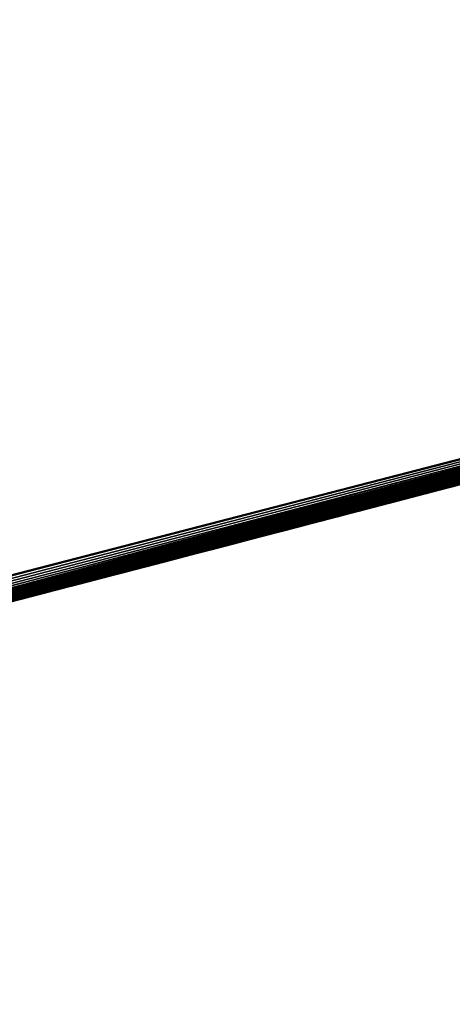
# Model space of a CAD drawing. Header units: millimetres. Extents: x -20 to 1804, y -298 to 307.
# Tile 85 of 189: x 876.1982 to 876.2338, y 9.394 to 9.4749. Entities that reach past the tile are written whole.
import ezdxf

# ---------------------------------------------------------------- set-up
doc = ezdxf.new("R2010")
doc.units = ezdxf.units.MM
doc.header["$LTSCALE"] = 33.374815
for name, color, linetype in [('100', 7, 'CONTINUOUS'), ('101', 7, 'CONTINUOUS'), ('102', 7, 'CONTINUOUS'), ('103', 7, 'CONTINUOUS'), ('74', 7, 'CONTINUOUS'), ('75', 7, 'CONTINUOUS'), ('77', 7, 'CONTINUOUS'), ('88', 7, 'CONTINUOUS'), ('89', 7, 'CONTINUOUS'), ('95', 7, 'CONTINUOUS')]:
    doc.layers.add(name, color=color, linetype=linetype)

msp = doc.modelspace()

# ---------------------------------------------------------------- linework, layer by layer
at = {"layer": '100', "color": 70, "linetype": 'Continuous', "true_color": 0x7ee600}
for points in [[(873.471578, 13.959426, 32.5), (882.360221, -29.480178, 32.5), (874.948917, 14.219173, 32.5), (873.471578, 13.959426, 32.5)], [(882.360221, -29.480178, 32.5), (884.821772, -39.727169, 32.5), (874.948917, 14.219173, 32.5), (882.360221, -29.480178, 32.5)], [(874.948917, 14.219173, 32.5), (884.821772, -39.727169, 32.5), (877.024115, 3.01142, 32.5), (874.948917, 14.219173, 32.5)], [(873.471578, 13.959426, 32.5), (875.550104, 2.731779, 32.5), (877.724387, -8.250704, 32.5), (873.471578, 13.959426, 32.5)], [(873.471578, 13.959426, 32.5), (877.724387, -8.250704, 32.5), (879.994426, -18.988024, 32.5), (873.471578, 13.959426, 32.5)], [(873.471578, 13.959426, 32.5), (879.994426, -18.988024, 32.5), (882.360221, -29.480178, 32.5), (873.471578, 13.959426, 32.5)]]:
    msp.add_3dface(points, dxfattribs=at)
at = {"layer": '101', "color": 70, "linetype": 'Continuous', "true_color": 0x7ee600}
for points in [[(879.994426, -18.988024, 39), (877.724387, -8.250704, 39), (872.714974, 23.979788, 39), (879.994426, -18.988024, 39)], [(874.446622, 14.130859, 39), (879.994426, -18.988024, 39), (872.714974, 23.979788, 39), (874.446622, 14.130859, 39)], [(877.724387, -8.250704, 39), (875.550104, 2.731779, 39), (872.714974, 23.979788, 39), (877.724387, -8.250704, 39)], [(879.994426, -18.988024, 39), (874.446622, 14.130859, 39), (876.522952, 2.916342, 39), (879.994426, -18.988024, 39)]]:
    msp.add_3dface(points, dxfattribs=at)
at = {"layer": '102', "color": 70, "linetype": 'Continuous', "true_color": 0x7ee600}
for points in [[(876.522952, 2.916342, 4), (874.446622, 14.130859, 4), (876.500567, 2.887969, 24), (876.522952, 2.916342, 4)], [(876.500567, 2.887969, 24), (874.446622, 14.130859, 4), (874.446622, 14.130859, 24), (876.500567, 2.887969, 24)]]:
    msp.add_3dface(points, dxfattribs=at)
at = {"layer": '103', "color": 70, "linetype": 'Continuous', "true_color": 0x7ee600}
for points in [[(874.948917, 14.219173, 32.5), (877.024115, 3.01142, 32.5), (874.948917, 14.219173, 30.5), (874.948917, 14.219173, 32.5)], [(874.948917, 14.219173, 30.5), (877.024115, 3.01142, 32.5), (877.001636, 2.983016, 30.5), (874.948917, 14.219173, 30.5)]]:
    msp.add_3dface(points, dxfattribs=at)
at = {"layer": '74', "color": 7, "linetype": 'Continuous', "true_color": 0xccffff}
msp.add_3dface([(876.610966, 9.539338, 65), (869.21615, 48.688913, 65), (876.122555, 9.408008, 65), (876.610966, 9.539338, 65)], dxfattribs=at)
at = {"layer": '75', "color": 7, "linetype": 'Continuous', "true_color": 0xccffff}
for points in [[(875.819247, 10.672299), (876.745595, 10.935527), (876.110872, 9.405001), (875.819247, 10.672299)], [(876.110872, 9.405001), (876.745595, 10.935527), (876.595595, 9.534982), (876.110872, 9.405001)]]:
    msp.add_3dface(points, dxfattribs=at)
at = {"layer": '77', "color": 7, "linetype": 'Continuous', "true_color": 0xccffff}
for points in [[(876.610966, 9.539338, 65), (876.122555, 9.408008, 65), (876.591467, 9.533714, 25.577124), (876.610966, 9.539338, 65)], [(876.110872, 9.405001), (876.595595, 9.534982), (876.196494, 9.426822, 5.736716), (876.110872, 9.405001)], [(876.196494, 9.426822, 5.736716), (876.595595, 9.534982), (876.282053, 9.449242, 5.864), (876.196494, 9.426822, 5.736716)], [(876.591467, 9.533714, 25.577124), (876.122555, 9.408008, 65), (876.588593, 9.532905, 25.681074), (876.591467, 9.533714, 25.577124)], [(876.588593, 9.532905, 25.681074), (876.122555, 9.408008, 65), (876.580311, 9.530576, 25.78467), (876.588593, 9.532905, 25.681074)], [(876.072715, 9.395101, 12.290271), (876.582017, 9.531055, 12.3008), (876.442603, 9.492408, 12.668), (876.072715, 9.395101, 12.290271)], [(876.112733, 9.405264, 11.759962), (876.555579, 9.523643, 9.840021), (876.582017, 9.531055, 12.1712), (876.112733, 9.405264, 11.759962)], [(876.580311, 9.530576, 25.78467), (876.122555, 9.408008, 65), (876.566182, 9.526611, 25.887779), (876.580311, 9.530576, 25.78467)], [(876.566182, 9.526611, 25.887779), (876.122555, 9.408008, 65), (876.54588, 9.520933, 25.990313), (876.566182, 9.526611, 25.887779)], [(876.549052, 9.521819, 9.854676), (876.555579, 9.523643, 9.840021), (876.112733, 9.405264, 11.759962), (876.549052, 9.521819, 9.854676)], [(876.539456, 9.519142, 9.868235), (876.549052, 9.521819, 9.854676), (876.112733, 9.405264, 11.759962), (876.539456, 9.519142, 9.868235)], [(876.54588, 9.520933, 25.990313), (876.122555, 9.408008, 65), (876.518697, 9.513368, 26.091259), (876.54588, 9.520933, 25.990313)], [(876.528233, 9.516017, 9.880052), (876.539456, 9.519142, 9.868235), (876.112733, 9.405264, 11.759962), (876.528233, 9.516017, 9.880052)], [(876.515656, 9.512524, 9.889894), (876.528233, 9.516017, 9.880052), (876.112733, 9.405264, 11.759962), (876.515656, 9.512524, 9.889894)], [(876.518697, 9.513368, 26.091259), (876.122555, 9.408008, 65), (876.484176, 9.503819, 26.190083), (876.518697, 9.513368, 26.091259)], [(876.501503, 9.508604, 9.89795), (876.515656, 9.512524, 9.889894), (876.112733, 9.405264, 11.759962), (876.501503, 9.508604, 9.89795)], [(876.486967, 9.504588, 9.904051), (876.501503, 9.508604, 9.89795), (876.112733, 9.405264, 11.759962), (876.486967, 9.504588, 9.904051)], [(876.47251, 9.500607, 9.90813), (876.486967, 9.504588, 9.904051), (876.112733, 9.405264, 11.759962), (876.47251, 9.500607, 9.90813)], [(876.484176, 9.503819, 26.190083), (876.122555, 9.408008, 65), (876.441734, 9.492171, 26.286319), (876.484176, 9.503819, 26.190083)], [(876.457722, 9.496547, 9.910246), (876.47251, 9.500607, 9.90813), (876.112733, 9.405264, 11.759962), (876.457722, 9.496547, 9.910246)], [(875.893144, 9.350575, 22.203904), (876.463527, 9.498139, 22.2224), (875.907499, 9.354069, 22.63557), (875.893144, 9.350575, 22.203904)], [(875.907499, 9.354069, 22.63557), (876.463527, 9.498139, 22.2224), (875.936237, 9.361099, 22.633984), (875.907499, 9.354069, 22.63557)], [(875.936237, 9.361099, 22.633984), (876.463527, 9.498139, 22.2224), (875.964198, 9.367982, 22.632373), (875.936237, 9.361099, 22.633984)], [(875.964198, 9.367982, 22.632373), (876.463527, 9.498139, 22.2224), (875.991343, 9.374705, 22.630737), (875.964198, 9.367982, 22.632373)], [(875.991343, 9.374705, 22.630737), (876.463527, 9.498139, 22.2224), (876.017784, 9.381293, 22.629078), (875.991343, 9.374705, 22.630737)], [(876.017784, 9.381293, 22.629078), (876.463527, 9.498139, 22.2224), (876.043578, 9.387756, 22.627395), (876.017784, 9.381293, 22.629078)], [(876.043578, 9.387756, 22.627395), (876.463527, 9.498139, 22.2224), (876.068697, 9.394085, 22.62569), (876.043578, 9.387756, 22.627395)], [(876.068697, 9.394085, 22.62569), (876.463527, 9.498139, 22.2224), (876.093164, 9.400283, 22.623974), (876.068697, 9.394085, 22.62569)], [(876.093164, 9.400283, 22.623974), (876.463527, 9.498139, 22.2224), (876.116984, 9.406349, 22.622241), (876.093164, 9.400283, 22.623974)], [(876.116984, 9.406349, 22.622241), (876.463527, 9.498139, 22.2224), (876.14011, 9.412268, 22.620506), (876.116984, 9.406349, 22.622241)], [(876.14011, 9.412268, 22.620506), (876.463527, 9.498139, 22.2224), (876.162527, 9.418033, 22.618772), (876.14011, 9.412268, 22.620506)], [(876.162527, 9.418033, 22.618772), (876.463527, 9.498139, 22.2224), (876.184238, 9.423644, 22.617042), (876.162527, 9.418033, 22.618772)], [(876.184238, 9.423644, 22.617042), (876.463527, 9.498139, 22.2224), (876.205216, 9.429089, 22.61533), (876.184238, 9.423644, 22.617042)], [(876.205216, 9.429089, 22.61533), (876.463527, 9.498139, 22.2224), (876.225459, 9.434367, 22.613631), (876.205216, 9.429089, 22.61533)], [(876.225459, 9.434367, 22.613631), (876.463527, 9.498139, 22.2224), (876.245018, 9.439488, 22.611954), (876.225459, 9.434367, 22.613631)], [(876.442603, 9.492408, 9.9104), (876.457722, 9.496547, 9.910246), (876.112733, 9.405264, 11.759962), (876.442603, 9.492408, 9.9104)], [(875.873258, 9.345752, 9.865339), (876.442603, 9.492408, 9.9104), (876.112733, 9.405264, 11.759962), (875.873258, 9.345752, 9.865339)], [(876.043481, 9.387732, 13.190127), (876.442603, 9.492408, 13.208), (876.065066, 9.393168, 13.958043), (876.043481, 9.387732, 13.190127)], [(876.052411, 9.389978, 9.086311), (876.442603, 9.492408, 9.104), (876.066855, 9.39362, 9.499929), (876.052411, 9.389978, 9.086311)], [(876.060219, 9.391945, 12.685245), (876.072715, 9.395101, 12.290271), (876.442603, 9.492408, 12.668), (876.060219, 9.391945, 12.685245)], [(876.065066, 9.393168, 13.958043), (876.442603, 9.492408, 13.208), (876.143911, 9.413244, 14.047131), (876.065066, 9.393168, 13.958043)], [(876.066855, 9.39362, 9.499929), (876.442603, 9.492408, 9.104), (876.088707, 9.399152, 9.497104), (876.066855, 9.39362, 9.499929)], [(876.071344, 9.394754, 8.588154), (876.384545, 9.476633, 8.076701), (876.442603, 9.492408, 8.5712), (876.071344, 9.394754, 8.588154)], [(876.088707, 9.399152, 9.497104), (876.442603, 9.492408, 9.104), (876.110001, 9.404568, 9.494366), (876.088707, 9.399152, 9.497104)], [(876.110001, 9.404568, 9.494366), (876.442603, 9.492408, 9.104), (876.130721, 9.409861, 9.49168), (876.110001, 9.404568, 9.494366)], [(876.441734, 9.492171, 26.286319), (876.122555, 9.408008, 65), (876.390689, 9.478294, 26.377445), (876.441734, 9.492171, 26.286319)], [(876.130721, 9.409861, 9.49168), (876.442603, 9.492408, 9.104), (876.150887, 9.415036, 9.489082), (876.130721, 9.409861, 9.49168)], [(876.143911, 9.413244, 14.047131), (876.442603, 9.492408, 13.208), (876.215878, 9.431866, 14.145384), (876.143911, 9.413244, 14.047131)], [(876.150887, 9.415036, 9.489082), (876.442603, 9.492408, 9.104), (876.170538, 9.4201, 9.486649), (876.150887, 9.415036, 9.489082)], [(876.170538, 9.4201, 9.486649), (876.442603, 9.492408, 9.104), (876.189658, 9.425048, 9.484362), (876.170538, 9.4201, 9.486649)], [(876.189658, 9.425048, 9.484362), (876.442603, 9.492408, 9.104), (876.208267, 9.429883, 9.482233), (876.189658, 9.425048, 9.484362)], [(876.208267, 9.429883, 9.482233), (876.442603, 9.492408, 9.104), (876.226399, 9.434613, 9.480294), (876.208267, 9.429883, 9.482233)], [(876.215878, 9.431866, 14.145384), (876.442603, 9.492408, 13.208), (876.283049, 9.449506, 14.25402), (876.215878, 9.431866, 14.145384)], [(876.226399, 9.434613, 9.480294), (876.442603, 9.492408, 9.104), (876.244034, 9.43923, 9.478541), (876.226399, 9.434613, 9.480294)], [(876.224911, 9.434224, 17.638625), (876.393765, 9.479126, 17.8808), (876.243987, 9.439218, 18.18373), (876.224911, 9.434224, 17.638625)], [(876.390689, 9.478294, 26.377445), (876.122555, 9.408008, 65), (876.330941, 9.462235, 26.4632), (876.390689, 9.478294, 26.377445)], [(876.37481, 9.474007, 8.09056), (876.384545, 9.476633, 8.076701), (876.071344, 9.394754, 8.588154), (876.37481, 9.474007, 8.09056)], [(876.363636, 9.470998, 8.103332), (876.37481, 9.474007, 8.09056), (876.071344, 9.394754, 8.588154), (876.363636, 9.470998, 8.103332)], [(876.351098, 9.467631, 8.114401), (876.363636, 9.470998, 8.103332), (876.071344, 9.394754, 8.588154), (876.351098, 9.467631, 8.114401)], [(876.336869, 9.46382, 8.123581), (876.351098, 9.467631, 8.114401), (876.071344, 9.394754, 8.588154), (876.336869, 9.46382, 8.123581)], [(876.321612, 9.459746, 8.131251), (876.336869, 9.46382, 8.123581), (876.071344, 9.394754, 8.588154), (876.321612, 9.459746, 8.131251)], [(876.330941, 9.462235, 26.4632), (876.122555, 9.408008, 65), (876.260194, 9.443476, 26.543157), (876.330941, 9.462235, 26.4632)], [(876.306229, 9.455651, 8.137707), (876.321612, 9.459746, 8.131251), (876.071344, 9.394754, 8.588154), (876.306229, 9.455651, 8.137707)], [(876.290481, 9.451473, 8.142777), (876.306229, 9.455651, 8.137707), (876.071344, 9.394754, 8.588154), (876.290481, 9.451473, 8.142777)], [(876.140232, 9.412299, 16.892132), (876.271299, 9.446402, 15.923413), (876.296312, 9.453018, 17.083867), (876.140232, 9.412299, 16.892132)], [(876.297391, 9.453305, 20.919823), (876.21607, 9.431917, 20.849182), (876.252867, 9.441549, 18.589806), (876.297391, 9.453305, 20.919823)], [(876.274515, 9.447251, 8.146885), (876.290481, 9.451473, 8.142777), (876.071344, 9.394754, 8.588154), (876.274515, 9.447251, 8.146885)], [(876.258503, 9.443031, 8.150275), (876.274515, 9.447251, 8.146885), (876.071344, 9.394754, 8.588154), (876.258503, 9.443031, 8.150275)], [(876.183756, 9.423519, 16.07547), (876.271299, 9.446402, 15.923413), (876.140232, 9.412299, 16.892132), (876.183756, 9.423519, 16.07547)], [(876.269075, 9.445816, 7.68581), (876.221294, 9.433279, 7.788194), (876.237693, 9.437568, 6.502082), (876.269075, 9.445816, 7.68581)], [(876.270856, 9.446285, 25.232306), (876.256933, 9.442618, 26.05074), (876.230925, 9.435796, 25.149391), (876.270856, 9.446285, 25.232306)], [(876.260194, 9.443476, 26.543157), (876.122555, 9.408008, 65), (876.183566, 9.42347, 26.616679), (876.260194, 9.443476, 26.543157)], [(876.242361, 9.438791, 8.152822), (876.258503, 9.443031, 8.150275), (876.071344, 9.394754, 8.588154), (876.242361, 9.438791, 8.152822)], [(876.256933, 9.442618, 26.05074), (876.211367, 9.430691, 26.132964), (876.230925, 9.435796, 25.149391), (876.256933, 9.442618, 26.05074)], [(876.252867, 9.441549, 18.589806), (876.21607, 9.431917, 20.849182), (876.171559, 9.420364, 18.583274), (876.252867, 9.441549, 18.589806)], [(876.169601, 9.419859, 18.189766), (876.224911, 9.434224, 17.638625), (876.243987, 9.439218, 18.18373), (876.169601, 9.419859, 18.189766)], [(876.22621, 9.434563, 8.155084), (876.242361, 9.438791, 8.152822), (876.071344, 9.394754, 8.588154), (876.22621, 9.434563, 8.155084)], [(876.222918, 9.433703, 21.697489), (876.237355, 9.437479, 21.30746), (876.241243, 9.438498, 21.696074), (876.222918, 9.433703, 21.697489)], [(876.237693, 9.437568, 6.502082), (876.221294, 9.433279, 7.788194), (876.19642, 9.426803, 6.401528), (876.237693, 9.437568, 6.502082)], [(876.216486, 9.432025, 21.306729), (876.237355, 9.437479, 21.30746), (876.222918, 9.433703, 21.697489), (876.216486, 9.432025, 21.306729)], [(876.232874, 9.436306, 24.315548), (876.234604, 9.436759, 24.315682), (876.233893, 9.436573, 24.716685), (876.232874, 9.436306, 24.315548)], [(876.235449, 9.43698, 23.121814), (876.23371, 9.436525, 23.744941), (876.233616, 9.4365, 23.121156), (876.235449, 9.43698, 23.121814)], [(876.233961, 9.43659, 23.742054), (876.23371, 9.436525, 23.744941), (876.235449, 9.43698, 23.121814), (876.233961, 9.43659, 23.742054)], [(876.21681, 9.432109, 24.720435), (876.232874, 9.436306, 24.315548), (876.233893, 9.436573, 24.716685), (876.21681, 9.432109, 24.720435)], [(876.231159, 9.435857, 24.315404), (876.232874, 9.436306, 24.315548), (876.21681, 9.432109, 24.720435), (876.231159, 9.435857, 24.315404)], [(876.229458, 9.435412, 24.315246), (876.231159, 9.435857, 24.315404), (876.21681, 9.432109, 24.720435), (876.229458, 9.435412, 24.315246)], [(876.231768, 9.436017, 23.120532), (876.229924, 9.435534, 23.788407), (876.229908, 9.43553, 23.119945), (876.231768, 9.436017, 23.120532)], [(876.230177, 9.435601, 23.785502), (876.229924, 9.435534, 23.788407), (876.231768, 9.436017, 23.120532), (876.230177, 9.435601, 23.785502)], [(876.23043, 9.435667, 23.782598), (876.230177, 9.435601, 23.785502), (876.231768, 9.436017, 23.120532), (876.23043, 9.435667, 23.782598)], [(876.230684, 9.435733, 23.779693), (876.23043, 9.435667, 23.782598), (876.231768, 9.436017, 23.120532), (876.230684, 9.435733, 23.779693)], [(876.230937, 9.435799, 23.776789), (876.230684, 9.435733, 23.779693), (876.231768, 9.436017, 23.120532), (876.230937, 9.435799, 23.776789)], [(876.23119, 9.435865, 23.773886), (876.230937, 9.435799, 23.776789), (876.231768, 9.436017, 23.120532), (876.23119, 9.435865, 23.773886)], [(876.231443, 9.435932, 23.770984), (876.23119, 9.435865, 23.773886), (876.231768, 9.436017, 23.120532), (876.231443, 9.435932, 23.770984)], [(876.231696, 9.435998, 23.768083), (876.231443, 9.435932, 23.770984), (876.231768, 9.436017, 23.120532), (876.231696, 9.435998, 23.768083)], [(876.231948, 9.436064, 23.765183), (876.231696, 9.435998, 23.768083), (876.231768, 9.436017, 23.120532), (876.231948, 9.436064, 23.765183)], [(876.233616, 9.4365, 23.121156), (876.231948, 9.436064, 23.765183), (876.231768, 9.436017, 23.120532), (876.233616, 9.4365, 23.121156)], [(876.232201, 9.43613, 23.762285), (876.231948, 9.436064, 23.765183), (876.233616, 9.4365, 23.121156), (876.232201, 9.43613, 23.762285)], [(876.232453, 9.436196, 23.759389), (876.232201, 9.43613, 23.762285), (876.233616, 9.4365, 23.121156), (876.232453, 9.436196, 23.759389)], [(876.232704, 9.436262, 23.756496), (876.232453, 9.436196, 23.759389), (876.233616, 9.4365, 23.121156), (876.232704, 9.436262, 23.756496)], [(876.232956, 9.436328, 23.753605), (876.232704, 9.436262, 23.756496), (876.233616, 9.4365, 23.121156), (876.232956, 9.436328, 23.753605)], [(876.233207, 9.436393, 23.750716), (876.232956, 9.436328, 23.753605), (876.233616, 9.4365, 23.121156), (876.233207, 9.436393, 23.750716)], [(876.233459, 9.436459, 23.747828), (876.233207, 9.436393, 23.750716), (876.233616, 9.4365, 23.121156), (876.233459, 9.436459, 23.747828)], [(876.23371, 9.436525, 23.744941), (876.233459, 9.436459, 23.747828), (876.233616, 9.4365, 23.121156), (876.23371, 9.436525, 23.744941)], [(876.230925, 9.435796, 25.149391), (876.211367, 9.430691, 26.132964), (876.182883, 9.423293, 25.070555), (876.230925, 9.435796, 25.149391)], [(876.227772, 9.434972, 24.315074), (876.229458, 9.435412, 24.315246), (876.21681, 9.432109, 24.720435), (876.227772, 9.434972, 24.315074)], [(876.22638, 9.434608, 23.828985), (876.226127, 9.434542, 23.831882), (876.22804, 9.435042, 23.119395), (876.22638, 9.434608, 23.828985)], [(876.22804, 9.435042, 23.119395), (876.226127, 9.434542, 23.831882), (876.226164, 9.434551, 23.118887), (876.22804, 9.435042, 23.119395)], [(876.226633, 9.434674, 23.826089), (876.22638, 9.434608, 23.828985), (876.22804, 9.435042, 23.119395), (876.226633, 9.434674, 23.826089)], [(876.226886, 9.43474, 23.823194), (876.226633, 9.434674, 23.826089), (876.22804, 9.435042, 23.119395), (876.226886, 9.43474, 23.823194)], [(876.227139, 9.434806, 23.820299), (876.226886, 9.43474, 23.823194), (876.22804, 9.435042, 23.119395), (876.227139, 9.434806, 23.820299)], [(876.227392, 9.434872, 23.817404), (876.227139, 9.434806, 23.820299), (876.22804, 9.435042, 23.119395), (876.227392, 9.434872, 23.817404)], [(876.227645, 9.434939, 23.814509), (876.227392, 9.434872, 23.817404), (876.22804, 9.435042, 23.119395), (876.227645, 9.434939, 23.814509)], [(876.227898, 9.435005, 23.811613), (876.227645, 9.434939, 23.814509), (876.22804, 9.435042, 23.119395), (876.227898, 9.435005, 23.811613)], [(876.228151, 9.435071, 23.808717), (876.227898, 9.435005, 23.811613), (876.22804, 9.435042, 23.119395), (876.228151, 9.435071, 23.808717)], [(876.229908, 9.43553, 23.119945), (876.228151, 9.435071, 23.808717), (876.22804, 9.435042, 23.119395), (876.229908, 9.43553, 23.119945)], [(876.228404, 9.435137, 23.805819), (876.228151, 9.435071, 23.808717), (876.229908, 9.43553, 23.119945), (876.228404, 9.435137, 23.805819)], [(876.228657, 9.435203, 23.80292), (876.228404, 9.435137, 23.805819), (876.229908, 9.43553, 23.119945), (876.228657, 9.435203, 23.80292)], [(876.22891, 9.435269, 23.80002), (876.228657, 9.435203, 23.80292), (876.229908, 9.43553, 23.119945), (876.22891, 9.435269, 23.80002)], [(876.229164, 9.435335, 23.797118), (876.22891, 9.435269, 23.80002), (876.229908, 9.43553, 23.119945), (876.229164, 9.435335, 23.797118)], [(876.229417, 9.435402, 23.794215), (876.229164, 9.435335, 23.797118), (876.229908, 9.43553, 23.119945), (876.229417, 9.435402, 23.794215)], [(876.22967, 9.435468, 23.791311), (876.229417, 9.435402, 23.794215), (876.229908, 9.43553, 23.119945), (876.22967, 9.435468, 23.791311)], [(876.229924, 9.435534, 23.788407), (876.22967, 9.435468, 23.791311), (876.229908, 9.43553, 23.119945), (876.229924, 9.435534, 23.788407)], [(876.043745, 9.387798, 17.404647), (876.224911, 9.434224, 17.638625), (876.078303, 9.396515, 18.196971), (876.043745, 9.387798, 17.404647)], [(876.21008, 9.430355, 8.157044), (876.22621, 9.434563, 8.155084), (876.071344, 9.394754, 8.588154), (876.21008, 9.430355, 8.157044)], [(876.078303, 9.396515, 18.196971), (876.224911, 9.434224, 17.638625), (876.169601, 9.419859, 18.189766), (876.078303, 9.396515, 18.196971)], [(876.226102, 9.434535, 24.314885), (876.227772, 9.434972, 24.315074), (876.21681, 9.432109, 24.720435), (876.226102, 9.434535, 24.314885)], [(876.224449, 9.434103, 24.314676), (876.226102, 9.434535, 24.314885), (876.21681, 9.432109, 24.720435), (876.224449, 9.434103, 24.314676)], [(876.226164, 9.434551, 23.118887), (876.224352, 9.434078, 23.852194), (876.224277, 9.434058, 23.118415), (876.226164, 9.434551, 23.118887)], [(876.224606, 9.434144, 23.849293), (876.224352, 9.434078, 23.852194), (876.226164, 9.434551, 23.118887), (876.224606, 9.434144, 23.849293)], [(876.224859, 9.43421, 23.846391), (876.224606, 9.434144, 23.849293), (876.226164, 9.434551, 23.118887), (876.224859, 9.43421, 23.846391)], [(876.225113, 9.434277, 23.843487), (876.224859, 9.43421, 23.846391), (876.226164, 9.434551, 23.118887), (876.225113, 9.434277, 23.843487)], [(876.225367, 9.434343, 23.840583), (876.225113, 9.434277, 23.843487), (876.226164, 9.434551, 23.118887), (876.225367, 9.434343, 23.840583)], [(876.22562, 9.434409, 23.837681), (876.225367, 9.434343, 23.840583), (876.226164, 9.434551, 23.118887), (876.22562, 9.434409, 23.837681)], [(876.225874, 9.434476, 23.834781), (876.22562, 9.434409, 23.837681), (876.226164, 9.434551, 23.118887), (876.225874, 9.434476, 23.834781)], [(876.226127, 9.434542, 23.831882), (876.225874, 9.434476, 23.834781), (876.226164, 9.434551, 23.118887), (876.226127, 9.434542, 23.831882)], [(876.204118, 9.428804, 21.698753), (876.216486, 9.432025, 21.306729), (876.222918, 9.433703, 21.697489), (876.204118, 9.428804, 21.698753)], [(876.222813, 9.433676, 24.314446), (876.224449, 9.434103, 24.314676), (876.21681, 9.432109, 24.720435), (876.222813, 9.433676, 24.314446)], [(876.221193, 9.433253, 24.314194), (876.222813, 9.433676, 24.314446), (876.21681, 9.432109, 24.720435), (876.221193, 9.433253, 24.314194)], [(876.222373, 9.433561, 23.117975), (876.220517, 9.433077, 23.896125), (876.220452, 9.43306, 23.117567), (876.222373, 9.433561, 23.117975)], [(876.220776, 9.433144, 23.893153), (876.220517, 9.433077, 23.896125), (876.222373, 9.433561, 23.117975), (876.220776, 9.433144, 23.893153)], [(876.221035, 9.433212, 23.890187), (876.220776, 9.433144, 23.893153), (876.222373, 9.433561, 23.117975), (876.221035, 9.433212, 23.890187)], [(876.221293, 9.433279, 23.887227), (876.221035, 9.433212, 23.890187), (876.222373, 9.433561, 23.117975), (876.221293, 9.433279, 23.887227)], [(876.22155, 9.433346, 23.884273), (876.221293, 9.433279, 23.887227), (876.222373, 9.433561, 23.117975), (876.22155, 9.433346, 23.884273)], [(876.221807, 9.433413, 23.881328), (876.22155, 9.433346, 23.884273), (876.222373, 9.433561, 23.117975), (876.221807, 9.433413, 23.881328)], [(876.222063, 9.43348, 23.87839), (876.221807, 9.433413, 23.881328), (876.222373, 9.433561, 23.117975), (876.222063, 9.43348, 23.87839)], [(876.222319, 9.433547, 23.875461), (876.222063, 9.43348, 23.87839), (876.222373, 9.433561, 23.117975), (876.222319, 9.433547, 23.875461)], [(876.222574, 9.433614, 23.872538), (876.222319, 9.433547, 23.875461), (876.224277, 9.434058, 23.118415), (876.222574, 9.433614, 23.872538)], [(876.224277, 9.434058, 23.118415), (876.222319, 9.433547, 23.875461), (876.222373, 9.433561, 23.117975), (876.224277, 9.434058, 23.118415)], [(876.222829, 9.43368, 23.869621), (876.222574, 9.433614, 23.872538), (876.224277, 9.434058, 23.118415), (876.222829, 9.43368, 23.869621)], [(876.223084, 9.433747, 23.866709), (876.222829, 9.43368, 23.869621), (876.224277, 9.434058, 23.118415), (876.223084, 9.433747, 23.866709)], [(876.223338, 9.433813, 23.863801), (876.223084, 9.433747, 23.866709), (876.224277, 9.434058, 23.118415), (876.223338, 9.433813, 23.863801)], [(876.223592, 9.433879, 23.860897), (876.223338, 9.433813, 23.863801), (876.224277, 9.434058, 23.118415), (876.223592, 9.433879, 23.860897)], [(876.223845, 9.433946, 23.857995), (876.223592, 9.433879, 23.860897), (876.224277, 9.434058, 23.118415), (876.223845, 9.433946, 23.857995)], [(876.224099, 9.434012, 23.855094), (876.223845, 9.433946, 23.857995), (876.224277, 9.434058, 23.118415), (876.224099, 9.434012, 23.855094)], [(876.224352, 9.434078, 23.852194), (876.224099, 9.434012, 23.855094), (876.224277, 9.434058, 23.118415), (876.224352, 9.434078, 23.852194)], [(876.221294, 9.433279, 7.788194), (876.16324, 9.418217, 7.88454), (876.19642, 9.426803, 6.401528), (876.221294, 9.433279, 7.788194)], [(876.219578, 9.432832, 24.313941), (876.221193, 9.433253, 24.314194), (876.21681, 9.432109, 24.720435), (876.219578, 9.432832, 24.313941)], [(876.217965, 9.432411, 24.313691), (876.219578, 9.432832, 24.313941), (876.21681, 9.432109, 24.720435), (876.217965, 9.432411, 24.313691)], [(876.218694, 9.432601, 23.917068), (876.218433, 9.432533, 23.920077), (876.218514, 9.432554, 23.117191), (876.218694, 9.432601, 23.917068)], [(876.220452, 9.43306, 23.117567), (876.218694, 9.432601, 23.917068), (876.218514, 9.432554, 23.117191), (876.220452, 9.43306, 23.117567)], [(876.218955, 9.432669, 23.914062), (876.218694, 9.432601, 23.917068), (876.220452, 9.43306, 23.117567), (876.218955, 9.432669, 23.914062)], [(876.219216, 9.432737, 23.911061), (876.218955, 9.432669, 23.914062), (876.220452, 9.43306, 23.117567), (876.219216, 9.432737, 23.911061)], [(876.219477, 9.432805, 23.908064), (876.219216, 9.432737, 23.911061), (876.220452, 9.43306, 23.117567), (876.219477, 9.432805, 23.908064)], [(876.219737, 9.432873, 23.905072), (876.219477, 9.432805, 23.908064), (876.220452, 9.43306, 23.117567), (876.219737, 9.432873, 23.905072)], [(876.219998, 9.432941, 23.902084), (876.219737, 9.432873, 23.905072), (876.220452, 9.43306, 23.117567), (876.219998, 9.432941, 23.902084)], [(876.220257, 9.433009, 23.899102), (876.219998, 9.432941, 23.902084), (876.220452, 9.43306, 23.117567), (876.220257, 9.433009, 23.899102)], [(876.220517, 9.433077, 23.896125), (876.220257, 9.433009, 23.899102), (876.220452, 9.43306, 23.117567), (876.220517, 9.433077, 23.896125)], [(876.21607, 9.431917, 20.849182), (876.127348, 9.408998, 20.771729), (876.171559, 9.420364, 18.583274), (876.21607, 9.431917, 20.849182)], [(876.195698, 9.426616, 21.305959), (876.216486, 9.432025, 21.306729), (876.204118, 9.428804, 21.698753), (876.195698, 9.426616, 21.305959)], [(876.199993, 9.427731, 24.723103), (876.216357, 9.431991, 24.313439), (876.21681, 9.432109, 24.720435), (876.199993, 9.427731, 24.723103)], [(876.214759, 9.431575, 24.313179), (876.216357, 9.431991, 24.313439), (876.199993, 9.427731, 24.723103), (876.214759, 9.431575, 24.313179)], [(876.216559, 9.432044, 23.116847), (876.214787, 9.431582, 23.962298), (876.214586, 9.43153, 23.116536), (876.216559, 9.432044, 23.116847)], [(876.215056, 9.431652, 23.959154), (876.214787, 9.431582, 23.962298), (876.216559, 9.432044, 23.116847), (876.215056, 9.431652, 23.959154)], [(876.215322, 9.431721, 23.956056), (876.215056, 9.431652, 23.959154), (876.216559, 9.432044, 23.116847), (876.215322, 9.431721, 23.956056)], [(876.215585, 9.43179, 23.952997), (876.215322, 9.431721, 23.956056), (876.216559, 9.432044, 23.116847), (876.215585, 9.43179, 23.952997)], [(876.215846, 9.431858, 23.949969), (876.215585, 9.43179, 23.952997), (876.216559, 9.432044, 23.116847), (876.215846, 9.431858, 23.949969)], [(876.216105, 9.431926, 23.946967), (876.215846, 9.431858, 23.949969), (876.216559, 9.432044, 23.116847), (876.216105, 9.431926, 23.946967)], [(876.216363, 9.431993, 23.943984), (876.216105, 9.431926, 23.946967), (876.216559, 9.432044, 23.116847), (876.216363, 9.431993, 23.943984)], [(876.216357, 9.431991, 24.313439), (876.217965, 9.432411, 24.313691), (876.21681, 9.432109, 24.720435), (876.216357, 9.431991, 24.313439)], [(876.216619, 9.43206, 23.941013), (876.216363, 9.431993, 23.943984), (876.216559, 9.432044, 23.116847), (876.216619, 9.43206, 23.941013)], [(876.218514, 9.432554, 23.117191), (876.216619, 9.43206, 23.941013), (876.216559, 9.432044, 23.116847), (876.218514, 9.432554, 23.117191)], [(876.216876, 9.432127, 23.938047), (876.216619, 9.43206, 23.941013), (876.218514, 9.432554, 23.117191), (876.216876, 9.432127, 23.938047)], [(876.217133, 9.432194, 23.93508), (876.216876, 9.432127, 23.938047), (876.218514, 9.432554, 23.117191), (876.217133, 9.432194, 23.93508)], [(876.21739, 9.432261, 23.932106), (876.217133, 9.432194, 23.93508), (876.218514, 9.432554, 23.117191), (876.21739, 9.432261, 23.932106)], [(876.217649, 9.432328, 23.929117), (876.21739, 9.432261, 23.932106), (876.218514, 9.432554, 23.117191), (876.217649, 9.432328, 23.929117)], [(876.21791, 9.432396, 23.926107), (876.217649, 9.432328, 23.929117), (876.218514, 9.432554, 23.117191), (876.21791, 9.432396, 23.926107)], [(876.218171, 9.432464, 23.923091), (876.21791, 9.432396, 23.926107), (876.218514, 9.432554, 23.117191), (876.218171, 9.432464, 23.923091)], [(876.218433, 9.432533, 23.920077), (876.218171, 9.432464, 23.923091), (876.218514, 9.432554, 23.117191), (876.218433, 9.432533, 23.920077)], [(876.213175, 9.431162, 24.312906), (876.214759, 9.431575, 24.313179), (876.199993, 9.427731, 24.723103), (876.213175, 9.431162, 24.312906)], [(876.210063, 9.430351, 24.312302), (876.213175, 9.431162, 24.312906), (876.199993, 9.427731, 24.723103), (876.210063, 9.430351, 24.312302)], [(876.212597, 9.431011, 23.116256), (876.210602, 9.430491, 24.011657), (876.21059, 9.430488, 23.116009), (876.212597, 9.431011, 23.116256)], [(876.210897, 9.430568, 24.008128), (876.210602, 9.430491, 24.011657), (876.212597, 9.431011, 23.116256), (876.210897, 9.430568, 24.008128)], [(876.211198, 9.430647, 24.004537), (876.210897, 9.430568, 24.008128), (876.212597, 9.431011, 23.116256), (876.211198, 9.430647, 24.004537)], [(876.211504, 9.430726, 24.000901), (876.211198, 9.430647, 24.004537), (876.212597, 9.431011, 23.116256), (876.211504, 9.430726, 24.000901)], [(876.211813, 9.430807, 23.997235), (876.211504, 9.430726, 24.000901), (876.212597, 9.431011, 23.116256), (876.211813, 9.430807, 23.997235)], [(876.212125, 9.430888, 23.993555), (876.211813, 9.430807, 23.997235), (876.212597, 9.431011, 23.116256), (876.212125, 9.430888, 23.993555)], [(876.212437, 9.430969, 23.989877), (876.212125, 9.430888, 23.993555), (876.212597, 9.431011, 23.116256), (876.212437, 9.430969, 23.989877)], [(876.212748, 9.43105, 23.986217), (876.212437, 9.430969, 23.989877), (876.212597, 9.431011, 23.116256), (876.212748, 9.43105, 23.986217)], [(876.214586, 9.43153, 23.116536), (876.212748, 9.43105, 23.986217), (876.212597, 9.431011, 23.116256), (876.214586, 9.43153, 23.116536)], [(876.213056, 9.431131, 23.982591), (876.212748, 9.43105, 23.986217), (876.214586, 9.43153, 23.116536), (876.213056, 9.431131, 23.982591)], [(876.213361, 9.43121, 23.979015), (876.213056, 9.431131, 23.982591), (876.214586, 9.43153, 23.116536), (876.213361, 9.43121, 23.979015)], [(876.21366, 9.431288, 23.975506), (876.213361, 9.43121, 23.979015), (876.214586, 9.43153, 23.116536), (876.21366, 9.431288, 23.975506)], [(876.213952, 9.431364, 23.972078), (876.21366, 9.431288, 23.975506), (876.214586, 9.43153, 23.116536), (876.213952, 9.431364, 23.972078)], [(876.214236, 9.431438, 23.968747), (876.213952, 9.431364, 23.972078), (876.214586, 9.43153, 23.116536), (876.214236, 9.431438, 23.968747)], [(876.214513, 9.431511, 23.965493), (876.214236, 9.431438, 23.968747), (876.214586, 9.43153, 23.116536), (876.214513, 9.431511, 23.965493)], [(876.214787, 9.431582, 23.962298), (876.214513, 9.431511, 23.965493), (876.214586, 9.43153, 23.116536), (876.214787, 9.431582, 23.962298)], [(876.193956, 9.426163, 8.158844), (876.21008, 9.430355, 8.157044), (876.071344, 9.394754, 8.588154), (876.193956, 9.426163, 8.158844)], [(876.211367, 9.430691, 26.132964), (876.156237, 9.416413, 26.2112), (876.182883, 9.423293, 25.070555), (876.211367, 9.430691, 26.132964)], [(876.207053, 9.429567, 24.311582), (876.210063, 9.430351, 24.312302), (876.199993, 9.427731, 24.723103), (876.207053, 9.429567, 24.311582)], [(876.208769, 9.430014, 24.034283), (876.208531, 9.429952, 24.037316), (876.21059, 9.430488, 23.116009), (876.208769, 9.430014, 24.034283)], [(876.21059, 9.430488, 23.116009), (876.208531, 9.429952, 24.037316), (876.208566, 9.429961, 23.115794), (876.21059, 9.430488, 23.116009)], [(876.209011, 9.430077, 24.031211), (876.208769, 9.430014, 24.034283), (876.21059, 9.430488, 23.116009), (876.209011, 9.430077, 24.031211)], [(876.209258, 9.430141, 24.028097), (876.209011, 9.430077, 24.031211), (876.21059, 9.430488, 23.116009), (876.209258, 9.430141, 24.028097)], [(876.209511, 9.430207, 24.024937), (876.209258, 9.430141, 24.028097), (876.21059, 9.430488, 23.116009), (876.209511, 9.430207, 24.024937)], [(876.209771, 9.430275, 24.021728), (876.209511, 9.430207, 24.024937), (876.21059, 9.430488, 23.116009), (876.209771, 9.430275, 24.021728)], [(876.210038, 9.430344, 24.018465), (876.209771, 9.430275, 24.021728), (876.21059, 9.430488, 23.116009), (876.210038, 9.430344, 24.018465)], [(876.210315, 9.430417, 24.015107), (876.210038, 9.430344, 24.018465), (876.21059, 9.430488, 23.116009), (876.210315, 9.430417, 24.015107)], [(876.210602, 9.430491, 24.011657), (876.210315, 9.430417, 24.015107), (876.21059, 9.430488, 23.116009), (876.210602, 9.430491, 24.011657)], [(876.204175, 9.428819, 24.310707), (876.207053, 9.429567, 24.311582), (876.199993, 9.427731, 24.723103), (876.204175, 9.428819, 24.310707)], [(876.204676, 9.428949, 24.084525), (876.204451, 9.42889, 24.087102), (876.206526, 9.42943, 23.115611), (876.204676, 9.428949, 24.084525)], [(876.206526, 9.42943, 23.115611), (876.204451, 9.42889, 24.087102), (876.204468, 9.428895, 23.11546), (876.206526, 9.42943, 23.115611)], [(876.2049, 9.429007, 24.081945), (876.204676, 9.428949, 24.084525), (876.206526, 9.42943, 23.115611), (876.2049, 9.429007, 24.081945)], [(876.205121, 9.429065, 24.079356), (876.2049, 9.429007, 24.081945), (876.206526, 9.42943, 23.115611), (876.205121, 9.429065, 24.079356)], [(876.205342, 9.429122, 24.076753), (876.205121, 9.429065, 24.079356), (876.206526, 9.42943, 23.115611), (876.205342, 9.429122, 24.076753)], [(876.205563, 9.42918, 24.074129), (876.205342, 9.429122, 24.076753), (876.206526, 9.42943, 23.115611), (876.205563, 9.42918, 24.074129)], [(876.205785, 9.429237, 24.07148), (876.205563, 9.42918, 24.074129), (876.206526, 9.42943, 23.115611), (876.205785, 9.429237, 24.07148)], [(876.206008, 9.429295, 24.0688), (876.205785, 9.429237, 24.07148), (876.206526, 9.42943, 23.115611), (876.206008, 9.429295, 24.0688)], [(876.206233, 9.429354, 24.066082), (876.206008, 9.429295, 24.0688), (876.206526, 9.42943, 23.115611), (876.206233, 9.429354, 24.066082)], [(876.206462, 9.429414, 24.063321), (876.206233, 9.429354, 24.066082), (876.206526, 9.42943, 23.115611), (876.206462, 9.429414, 24.063321)], [(876.206694, 9.429474, 24.060515), (876.206462, 9.429414, 24.063321), (876.206526, 9.42943, 23.115611), (876.206694, 9.429474, 24.060515)], [(876.208566, 9.429961, 23.115794), (876.206694, 9.429474, 24.060515), (876.206526, 9.42943, 23.115611), (876.208566, 9.429961, 23.115794)], [(876.206925, 9.429534, 24.05769), (876.206694, 9.429474, 24.060515), (876.208566, 9.429961, 23.115794), (876.206925, 9.429534, 24.05769)], [(876.207154, 9.429594, 24.054849), (876.206925, 9.429534, 24.05769), (876.208566, 9.429961, 23.115794), (876.207154, 9.429594, 24.054849)], [(876.207382, 9.429653, 24.051991), (876.207154, 9.429594, 24.054849), (876.208566, 9.429961, 23.115794), (876.207382, 9.429653, 24.051991)], [(876.207609, 9.429712, 24.04911), (876.207382, 9.429653, 24.051991), (876.208566, 9.429961, 23.115794), (876.207609, 9.429712, 24.04911)], [(876.207837, 9.429771, 24.046206), (876.207609, 9.429712, 24.04911), (876.208566, 9.429961, 23.115794), (876.207837, 9.429771, 24.046206)], [(876.208066, 9.429831, 24.043274), (876.207837, 9.429771, 24.046206), (876.208566, 9.429961, 23.115794), (876.208066, 9.429831, 24.043274)], [(876.208297, 9.429891, 24.040311), (876.208066, 9.429831, 24.043274), (876.208566, 9.429961, 23.115794), (876.208297, 9.429891, 24.040311)], [(876.208531, 9.429952, 24.037316), (876.208297, 9.429891, 24.040311), (876.208566, 9.429961, 23.115794), (876.208531, 9.429952, 24.037316)], [(876.184808, 9.423791, 21.69989), (876.195698, 9.426616, 21.305959), (876.204118, 9.428804, 21.698753), (876.184808, 9.423791, 21.69989)], [(876.201461, 9.428113, 24.309632), (876.204175, 9.428819, 24.310707), (876.199993, 9.427731, 24.723103), (876.201461, 9.428113, 24.309632)], [(876.204468, 9.428895, 23.11546), (876.202466, 9.428374, 24.108179), (876.202393, 9.428355, 23.115341), (876.204468, 9.428895, 23.11546)], [(876.202736, 9.428444, 24.105486), (876.202466, 9.428374, 24.108179), (876.204468, 9.428895, 23.11546), (876.202736, 9.428444, 24.105486)], [(876.203, 9.428513, 24.102805), (876.202736, 9.428444, 24.105486), (876.204468, 9.428895, 23.11546), (876.203, 9.428513, 24.102805)], [(876.203258, 9.42858, 24.100138), (876.203, 9.428513, 24.102805), (876.204468, 9.428895, 23.11546), (876.203258, 9.42858, 24.100138)], [(876.203508, 9.428645, 24.097493), (876.203258, 9.42858, 24.100138), (876.204468, 9.428895, 23.11546), (876.203508, 9.428645, 24.097493)], [(876.203751, 9.428708, 24.094871), (876.203508, 9.428645, 24.097493), (876.204468, 9.428895, 23.11546), (876.203751, 9.428708, 24.094871)], [(876.203989, 9.42877, 24.09227), (876.203751, 9.428708, 24.094871), (876.204468, 9.428895, 23.11546), (876.203989, 9.42877, 24.09227)], [(876.204222, 9.428831, 24.089682), (876.203989, 9.42877, 24.09227), (876.204468, 9.428895, 23.11546), (876.204222, 9.428831, 24.089682)], [(876.204451, 9.42889, 24.087102), (876.204222, 9.428831, 24.089682), (876.204468, 9.428895, 23.11546), (876.204451, 9.42889, 24.087102)], [(876.200301, 9.427811, 23.115255), (876.19823, 9.427273, 24.149522), (876.198192, 9.427263, 23.1152), (876.200301, 9.427811, 23.115255)], [(876.198472, 9.427336, 24.14711), (876.19823, 9.427273, 24.149522), (876.200301, 9.427811, 23.115255), (876.198472, 9.427336, 24.14711)], [(876.198716, 9.4274, 24.144679), (876.198472, 9.427336, 24.14711), (876.200301, 9.427811, 23.115255), (876.198716, 9.4274, 24.144679)], [(876.198963, 9.427464, 24.142226), (876.198716, 9.4274, 24.144679), (876.200301, 9.427811, 23.115255), (876.198963, 9.427464, 24.142226)], [(876.198912, 9.42745, 24.308336), (876.201461, 9.428113, 24.309632), (876.199993, 9.427731, 24.723103), (876.198912, 9.42745, 24.308336)], [(876.199212, 9.427528, 24.139752), (876.198963, 9.427464, 24.142226), (876.200301, 9.427811, 23.115255), (876.199212, 9.427528, 24.139752)], [(876.199464, 9.427594, 24.137256), (876.199212, 9.427528, 24.139752), (876.200301, 9.427811, 23.115255), (876.199464, 9.427594, 24.137256)], [(876.199718, 9.42766, 24.134734), (876.199464, 9.427594, 24.137256), (876.200301, 9.427811, 23.115255), (876.199718, 9.42766, 24.134734)], [(876.19998, 9.427728, 24.132176), (876.199718, 9.42766, 24.134734), (876.200301, 9.427811, 23.115255), (876.19998, 9.427728, 24.132176)], [(876.200247, 9.427797, 24.129584), (876.19998, 9.427728, 24.132176), (876.200301, 9.427811, 23.115255), (876.200247, 9.427797, 24.129584)], [(876.20052, 9.427868, 24.126963), (876.200247, 9.427797, 24.129584), (876.202393, 9.428355, 23.115341), (876.20052, 9.427868, 24.126963)], [(876.202393, 9.428355, 23.115341), (876.200247, 9.427797, 24.129584), (876.200301, 9.427811, 23.115255), (876.202393, 9.428355, 23.115341)], [(876.200796, 9.42794, 24.124318), (876.20052, 9.427868, 24.126963), (876.202393, 9.428355, 23.115341), (876.200796, 9.42794, 24.124318)], [(876.201074, 9.428012, 24.121653), (876.200796, 9.42794, 24.124318), (876.202393, 9.428355, 23.115341), (876.201074, 9.428012, 24.121653)], [(876.201355, 9.428085, 24.118971), (876.201074, 9.428012, 24.121653), (876.202393, 9.428355, 23.115341), (876.201355, 9.428085, 24.118971)], [(876.201635, 9.428158, 24.116279), (876.201355, 9.428085, 24.118971), (876.202393, 9.428355, 23.115341), (876.201635, 9.428158, 24.116279)], [(876.201915, 9.428231, 24.11358), (876.201635, 9.428158, 24.116279), (876.202393, 9.428355, 23.115341), (876.201915, 9.428231, 24.11358)], [(876.202192, 9.428303, 24.110878), (876.201915, 9.428231, 24.11358), (876.202393, 9.428355, 23.115341), (876.202192, 9.428303, 24.110878)], [(876.202466, 9.428374, 24.108179), (876.202192, 9.428303, 24.110878), (876.202393, 9.428355, 23.115341), (876.202466, 9.428374, 24.108179)], [(876.183487, 9.423449, 24.724923), (876.198912, 9.42745, 24.308336), (876.199993, 9.427731, 24.723103), (876.183487, 9.423449, 24.724923)], [(876.196435, 9.426807, 24.30687), (876.198912, 9.42745, 24.308336), (876.183487, 9.423449, 24.724923), (876.196435, 9.426807, 24.30687)], [(876.19823, 9.427273, 24.149522), (876.197991, 9.427211, 24.151915), (876.198192, 9.427263, 23.1152), (876.19823, 9.427273, 24.149522)]]:
    msp.add_3dface(points, dxfattribs=at)
at = {"layer": '88', "color": 70, "linetype": 'Continuous', "true_color": 0x7ee600}
for points in [[(876.724836, -8.355703, 4), (874.558135, 2.593906, 4), (872.714974, 23.979788, 4), (876.724836, -8.355703, 4)], [(878.986787, -19.062566, 4), (876.724836, -8.355703, 4), (872.714974, 23.979788, 4), (878.986787, -19.062566, 4)], [(881.343989, -29.526682, 4), (878.986787, -19.062566, 4), (872.714974, 23.979788, 4), (881.343989, -29.526682, 4)], [(883.796441, -39.748053, 4), (881.343989, -29.526682, 4), (872.714974, 23.979788, 4), (883.796441, -39.748053, 4)], [(874.446622, 14.130859, 4), (883.796441, -39.748053, 4), (872.714974, 23.979788, 4), (874.446622, 14.130859, 4)], [(876.522952, 2.916342, 4), (883.796441, -39.748053, 4), (874.446622, 14.130859, 4), (876.522952, 2.916342, 4)]]:
    msp.add_3dface(points, dxfattribs=at)
at = {"layer": '89', "color": 70, "linetype": 'Continuous', "true_color": 0x7ee600}
for points in [[(883.796441, -39.748053, 59), (874.446622, 14.130859, 59), (870.755037, 23.63519, 59), (883.796441, -39.748053, 59)], [(881.343989, -29.526682, 59), (883.796441, -39.748053, 59), (870.755037, 23.63519, 59), (881.343989, -29.526682, 59)], [(878.986787, -19.062566, 59), (881.343989, -29.526682, 59), (870.755037, 23.63519, 59), (878.986787, -19.062566, 59)], [(876.724836, -8.355703, 59), (878.986787, -19.062566, 59), (870.755037, 23.63519, 59), (876.724836, -8.355703, 59)], [(874.558135, 2.593906, 59), (876.724836, -8.355703, 59), (870.755037, 23.63519, 59), (874.558135, 2.593906, 59)], [(876.522952, 2.916342, 59), (874.446622, 14.130859, 59), (883.796441, -39.748053, 59), (876.522952, 2.916342, 59)]]:
    msp.add_3dface(points, dxfattribs=at)
at = {"layer": '95', "color": 70, "linetype": 'Continuous', "true_color": 0x7ee600}
for points in [[(874.446622, 14.130859, 59), (876.522952, 2.916342, 59), (874.446622, 14.130859, 39), (874.446622, 14.130859, 59)], [(874.446622, 14.130859, 39), (876.522952, 2.916342, 59), (876.522952, 2.916342, 39), (874.446622, 14.130859, 39)]]:
    msp.add_3dface(points, dxfattribs=at)

doc.saveas('drawing.dxf')
